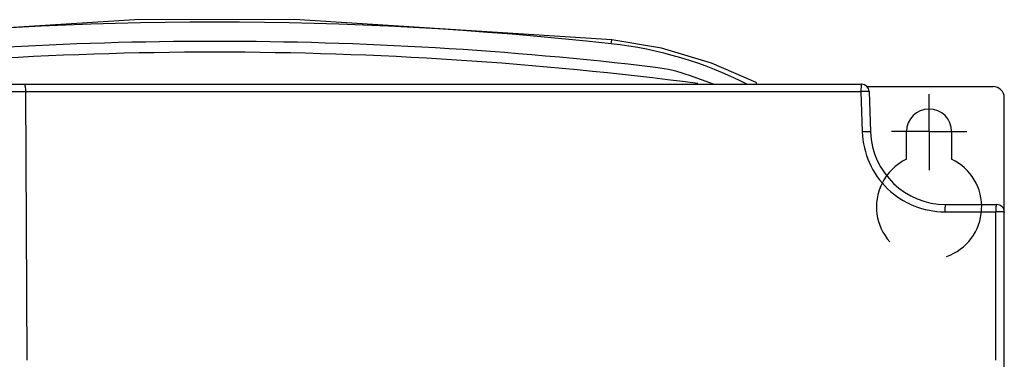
# Model space of a CAD drawing. Header units: millimetres. Extents: x 0 to 1500, y 0 to 1200.
# Tile 27 of 38: x 495 to 626, y 717 to 762. Entities that reach past the tile are written whole.
import ezdxf

# ---------------------------------------------------------------- set-up
doc = ezdxf.new("R2010")
doc.units = ezdxf.units.MM
doc.header["$LTSCALE"] = 82.5
doc.linetypes.add('CENTER', pattern=[0.6, 0.375, -0.075, 0.075, -0.075])
doc.linetypes.add('HIDDEN', pattern=[0.2, 0.1, -0.1])
doc.layers.get('0').update_dxf_attribs({"linetype": 'CONTINUOUS'})
doc.layers.add('002_AXIS', color=7, linetype='CONTINUOUS')

msp = doc.modelspace()

# ---------------------------------------------------------------- linework, layer by layer
at = {"color": 7, "linetype": 'CONTINUOUS'}
for p, q in [((510.51, 762.24), (468.36, 759.57)), ((531.76, 762.25), (510.51, 762.24)), ((573.93, 759.57), (531.76, 762.25)), ((580.54, 758.46), (573.93, 759.57)), ((587.2, 756.47), (580.54, 758.46)), ((593.12, 753.89), (587.2, 756.47)), ((587.47, 753.66), (584.26, 754.83)), ((435.11, 753.66), (607.18, 753.66)), ((593.12, 753.89), (593.13, 753.66)), ((607.88, 753.36), (624.64, 753.36)), ((608.18, 752.69), (608.36, 747.31)), ((626.14, 715.61), (626.14, 751.86)), ((618.36, 737.66), (625.14, 737.66))]:
    msp.add_line(p, q, dxfattribs=at)
at = {"color": 9, "linetype": 'CONTINUOUS'}
for p, q in [((573.87, 759.04), (573.93, 759.57)), ((435.14, 752.69), (607.07, 752.69)), ((495.96, 752.69), (496.15, 716.96)), ((607.07, 752.69), (607.26, 747.31)), ((618.22, 736.69), (624.99, 736.69)), ((624.99, 736.69), (624.99, 716.96))]:
    msp.add_line(p, q, dxfattribs=at)
for centre, radius, start, end in [((521.14, 278.25), 483.67, 83.7418, 96.2582), ((568.1, 706.46), 52.89, 63.2466, 83.74)]:
    msp.add_arc(centre, radius, start, end, dxfattribs=at)
at = {"color": 7, "linetype": 'CONTINUOUS'}
for centre, radius, start, end in [((521.14, 261.36), 498, 83.239, 96.761), ((521.14, 261.36), 496.56, 82.5688, 97.4312), ((577.42, 736.03), 20, 70, 83.239), ((607.18, 752.66), 1, 2, 90), ((624.64, 751.86), 1.5, 0, 90), ((618.36, 747.66), 10, 182, 270), ((625.14, 736.66), 1, 0, 90)]:
    msp.add_arc(centre, radius, start, end, dxfattribs=at)
at = {"color": 9, "linetype": 'CONTINUOUS'}
for points, knots in [([(495.81, 753.66), (495.84, 753.66), (495.89, 753.53), (495.92, 753.35), (495.96, 753.04), (495.96, 752.82), (495.96, 752.69)], [0, 0, 0, 0, 0.093334, 0.308447, 0.62517, 1, 1, 1, 1]), ([(607.18, 753.66), (607.17, 753.66), (607.15, 753.63), (607.12, 753.54), (607.09, 753.34), (607.08, 753.05), (607.07, 752.82), (607.07, 752.69)], [0, 0, 0, 0, 0.028096, 0.087083, 0.301745, 0.62114, 1, 1, 1, 1]), ([(608.18, 752.69), (608.18, 752.7), (608.13, 752.7), (608.08, 752.71), (607.97, 752.71), (607.83, 752.71), (607.67, 752.71), (607.41, 752.7), (607.21, 752.7), (607.07, 752.69)], [0, 0, 0, 0, 0.02108, 0.079874, 0.174555, 0.301125, 0.453963, 0.626494, 1, 1, 1, 1]), ([(608.36, 747.31), (608.36, 747.32), (608.32, 747.31), (608.27, 747.32), (608.16, 747.32), (608.02, 747.33), (607.85, 747.32), (607.6, 747.32), (607.39, 747.31), (607.26, 747.31)], [0, 0, 0, 0, 0.021118, 0.079869, 0.174662, 0.301122, 0.453943, 0.626586, 1, 1, 1, 1]), ([(607.26, 747.31), (607.31, 745.91), (607.95, 743.09), (610.42, 739.57), (614.02, 737.24), (616.83, 736.69), (618.22, 736.69)], [0, 0, 0, 0, 0.251136, 0.501486, 0.751003, 1, 1, 1, 1]), ([(618.36, 737.66), (618.33, 737.66), (618.29, 737.53), (618.26, 737.35), (618.23, 737.04), (618.22, 736.82), (618.22, 736.69)], [0, 0, 0, 0, 0.089655, 0.304748, 0.622964, 1, 1, 1, 1]), ([(625.14, 737.66), (625.11, 737.66), (625.06, 737.53), (625.03, 737.35), (625, 737.04), (624.99, 736.82), (624.99, 736.69)], [0, 0, 0, 0, 0.092753, 0.307892, 0.624887, 1, 1, 1, 1]), ([(626.14, 736.66), (626.14, 736.67), (626.1, 736.66), (626.04, 736.68), (625.93, 736.68), (625.79, 736.69), (625.61, 736.69), (625.34, 736.69), (625.13, 736.69), (624.99, 736.69)], [0, 0, 0, 0, 0.021086, 0.080529, 0.176202, 0.303823, 0.457414, 0.630012, 1, 1, 1, 1])]:
    msp.add_open_spline(points, degree=3, knots=knots, dxfattribs=at)
at = {"layer": '002_AXIS', "color": 7, "linetype": 'CENTER'}
for q in [(616.14, 752.36), (611.14, 747.36), (616.14, 742.24), (621.14, 747.36)]:
    msp.add_line((616.14, 747.36), q, dxfattribs=at)
at = {"layer": '002_AXIS', "color": 7, "linetype": 'CONTINUOUS'}
for p, q in [((613.14, 743.68), (613.14, 747.36)), ((619.14, 747.36), (619.14, 743.68))]:
    msp.add_line(p, q, dxfattribs=at)
for centre, radius, start, end in [((616.14, 747.36), 3, 0, 180), ((616.14, 737.36), 7, 115.3769, 154.1082), ((616.14, 737.36), 7, 356.914, 64.6231)]:
    msp.add_arc(centre, radius, start, end, dxfattribs=at)
at = {"layer": '002_AXIS', "color": 8, "linetype": 'HIDDEN'}
msp.add_arc((616.14, 737.36), 7, 154.1082, 356.914, dxfattribs=at)

doc.saveas('drawing.dxf')
